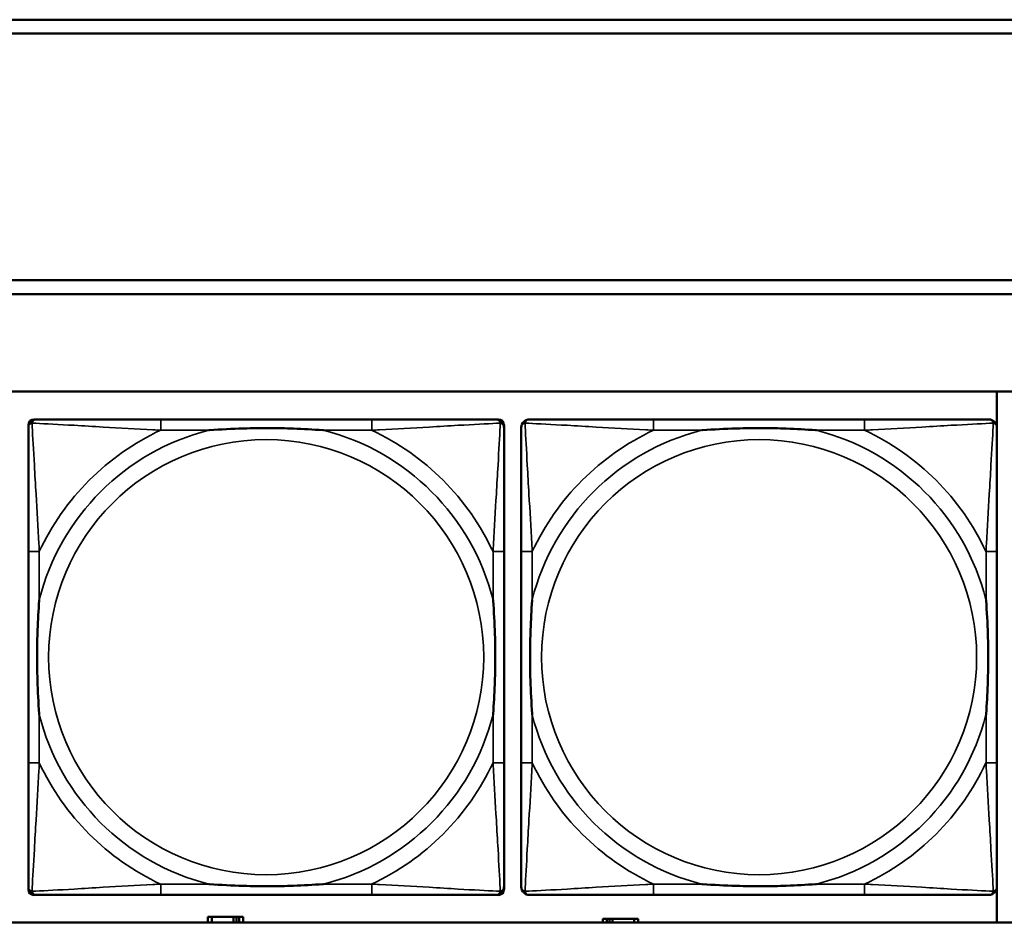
# Model space of a CAD drawing. Header units: inches. Extents: x 1.4 to 53.9, y 1.3 to 58.
# Tile 97 of 227: x 23.7 to 25.1, y 43.7 to 45. Entities that reach past the tile are written whole.
import ezdxf

# ---------------------------------------------------------------- set-up
doc = ezdxf.new("R2010")
doc.units = ezdxf.units.IN
doc.header["$MEASUREMENT"] = 0
doc.layers.add('Visible (ANSI)', color=7, linetype='Continuous', lineweight=50)
doc.layers.add('Visible Narrow (ANSI)', color=7, linetype='Continuous', lineweight=35)

msp = doc.modelspace()

# ---------------------------------------------------------------- linework, layer by layer
at = {"layer": 'Visible (ANSI)'}
for p, q in [((19.4287, 45.0414), (27.5757, 45.0414)), ((27.5757, 45.0214), (19.4287, 45.0214)), ((19.4287, 44.6661), (27.5757, 44.6661)), ((27.5757, 44.6461), (19.4287, 44.6461)), ((19.4287, 44.5061), (36.5227, 44.5061)), ((25.1237, 44.5061), (25.1237, 44.4558)), ((23.7367, 44.4658), (23.7406, 44.4658)), ((24.2233, 44.4658), (23.9194, 44.4658)), ((24.402, 44.4658), (24.406, 44.4658)), ((24.9333, 44.4658), (24.6294, 44.4658)), ((23.7288, 43.7886), (23.7288, 44.4579)), ((24.4139, 44.4579), (24.4139, 44.454)), ((23.7288, 44.2753), (23.7288, 43.9713)), ((24.4139, 43.9713), (24.4139, 44.2753)), ((24.4388, 44.2753), (24.4388, 43.9713)), ((25.1239, 43.9713), (25.1239, 44.2753)), ((24.4139, 43.7926), (24.4139, 43.7886)), ((24.406, 43.7808), (23.7367, 43.7808)), ((23.9194, 43.7808), (24.2233, 43.7808)), ((24.6294, 43.7808), (24.9333, 43.7808)), ((25.1237, 43.7907), (25.1237, 43.7414)), ((23.993, 43.7494), (23.9872, 43.7494)), ((23.9872, 43.7494), (23.9872, 43.7414)), ((23.993, 43.7494), (24.0243, 43.7494)), ((23.993, 43.7414), (23.993, 43.7494)), ((24.0243, 43.7414), (24.0243, 43.7494)), ((24.0243, 43.7494), (24.0284, 43.7494)), ((24.0284, 43.7494), (24.0284, 43.7414)), ((24.0284, 43.7494), (24.0324, 43.7494)), ((24.0382, 43.7494), (24.0324, 43.7494)), ((24.0324, 43.7494), (24.0324, 43.7414)), ((24.0382, 43.7414), (24.0382, 43.7494)), ((36.5227, 43.7414), (19.4287, 43.7414)), ((24.562, 43.7464), (24.5562, 43.7464)), ((24.5562, 43.7464), (24.5562, 43.7414)), ((24.562, 43.7464), (24.566, 43.7464)), ((24.562, 43.7414), (24.562, 43.7464)), ((24.566, 43.7414), (24.566, 43.7464)), ((24.566, 43.7464), (24.5701, 43.7464)), ((24.5701, 43.7464), (24.5701, 43.7414)), ((24.5701, 43.7464), (24.6014, 43.7464)), ((24.6014, 43.7464), (24.6014, 43.7414)), ((24.6072, 43.7464), (24.6014, 43.7464)), ((24.6072, 43.7414), (24.6072, 43.7464))]:
    msp.add_line(p, q, dxfattribs=at)
for centre, radius, start, end in [((23.7367, 44.4579), 0.00787, 90, 180), ((23.7406, 44.454), 0.0118, 90, 180), ((24.402, 44.454), 0.0118, 0, 90), ((24.406, 44.4579), 0.00787, 0, 90), ((24.4506, 44.454), 0.0118, 90, 180), ((25.112, 44.454), 0.0118, 0, 90), ((23.7406, 43.7926), 0.0118, 180, 270), ((24.402, 43.7926), 0.0118, 270, 360), ((24.4506, 43.7926), 0.0118, 180, 270), ((25.112, 43.7926), 0.0118, 270, 360), ((23.7367, 43.7886), 0.00787, 180, 270), ((24.406, 43.7886), 0.00787, 270, 0)]:
    msp.add_arc(centre, radius, start, end, dxfattribs=at)
for points, knots in [([(23.9194, 44.4658), (23.9158, 44.4658), (23.9122, 44.4658), (23.9086, 44.4658), (23.8754, 44.4658), (23.8417, 44.4658), (23.8108, 44.4658), (23.7839, 44.4658), (23.7583, 44.4658), (23.7449, 44.4658), (23.7433, 44.4658), (23.7419, 44.4658), (23.7406, 44.4658)], [0, 0, 0, 0, 0.0272471, 0.0272471, 0.0272471, 0.2790553, 0.2790553, 0.2790553, 0.4988354, 0.4988354, 0.4988354, 0.5252205, 0.5252205, 0.5252205, 0.5252205]), ([(24.402, 44.4658), (24.3872, 44.4658), (24.3456, 44.4658), (24.3049, 44.4658), (24.2784, 44.4658), (24.2505, 44.4658), (24.2233, 44.4658)], [-0.5252205, -0.5252205, -0.5252205, -0.5252205, -0.20743, -0.20743, -0.20743, 0, 0, 0, 0]), ([(24.6294, 44.4658), (24.6258, 44.4658), (24.6222, 44.4658), (24.6186, 44.4658), (24.5854, 44.4658), (24.5517, 44.4658), (24.5208, 44.4658), (24.4939, 44.4658), (24.4683, 44.4658), (24.4549, 44.4658), (24.4533, 44.4658), (24.4519, 44.4658), (24.4506, 44.4658)], [0, 0, 0, 0, 0.0272471, 0.0272471, 0.0272471, 0.2790553, 0.2790553, 0.2790553, 0.4988354, 0.4988354, 0.4988354, 0.5252205, 0.5252205, 0.5252205, 0.5252205]), ([(25.112, 44.4658), (25.0972, 44.4658), (25.0556, 44.4658), (25.0149, 44.4658), (24.9884, 44.4658), (24.9605, 44.4658), (24.9333, 44.4658)], [-0.5252205, -0.5252205, -0.5252205, -0.5252205, -0.20743, -0.20743, -0.20743, 0, 0, 0, 0]), ([(23.7288, 44.454), (23.7288, 44.4391), (23.7288, 44.3975), (23.7288, 44.3569), (23.7288, 44.3303), (23.7288, 44.3025), (23.7288, 44.2753)], [-0.5252205, -0.5252205, -0.5252205, -0.5252205, -0.20743, -0.20743, -0.20743, 0, 0, 0, 0]), ([(23.9886, 44.4501), (23.989, 44.4501), (23.9895, 44.4501), (24.006, 44.4514), (24.022, 44.4522), (24.045, 44.4529), (24.0517, 44.4531), (24.0609, 44.4532), (24.0633, 44.4532), (24.0674, 44.4532), (24.069, 44.4532), (24.0721, 44.4532), (24.0737, 44.4532), (24.0772, 44.4532), (24.0793, 44.4532), (24.0855, 44.4532), (24.0896, 44.4531), (24.0993, 44.4529), (24.1049, 44.4527), (24.1247, 44.452), (24.1387, 44.4512), (24.1532, 44.4501), (24.1536, 44.4501), (24.1541, 44.4501)], [-0.416114, -0.416114, -0.416114, -0.416114, -0.4127691, -0.4127691, -0.2896446, -0.2896446, -0.2388934, -0.2388934, -0.2201881, -0.2201881, -0.2080204, -0.2080204, -0.196499, -0.196499, -0.1809939, -0.1809939, -0.149741, -0.149741, -0.1073162, -0.1073162, 0, 0, 0.0033356, 0.0033356, 0.0033356, 0.0033356]), ([(24.4139, 44.2753), (24.4139, 44.2788), (24.4139, 44.2824), (24.4139, 44.286), (24.4139, 44.3192), (24.4139, 44.3529), (24.4139, 44.3838), (24.4139, 44.4107), (24.4139, 44.4363), (24.4139, 44.4497), (24.4139, 44.4513), (24.4139, 44.4528), (24.4139, 44.454)], [0, 0, 0, 0, 0.0272471, 0.0272471, 0.0272471, 0.2790553, 0.2790553, 0.2790553, 0.4988354, 0.4988354, 0.4988354, 0.5252205, 0.5252205, 0.5252205, 0.5252205]), ([(24.4388, 44.454), (24.4388, 44.4391), (24.4388, 44.3975), (24.4388, 44.3569), (24.4388, 44.3303), (24.4388, 44.3025), (24.4388, 44.2753)], [-0.5252205, -0.5252205, -0.5252205, -0.5252205, -0.20743, -0.20743, -0.20743, 0, 0, 0, 0]), ([(24.6986, 44.4501), (24.699, 44.4501), (24.6995, 44.4501), (24.716, 44.4514), (24.732, 44.4522), (24.755, 44.4529), (24.7617, 44.4531), (24.7709, 44.4532), (24.7733, 44.4532), (24.7774, 44.4532), (24.779, 44.4532), (24.7821, 44.4532), (24.7837, 44.4532), (24.7872, 44.4532), (24.7893, 44.4532), (24.7955, 44.4532), (24.7996, 44.4531), (24.8093, 44.4529), (24.8149, 44.4527), (24.8347, 44.452), (24.8487, 44.4512), (24.8632, 44.4501), (24.8636, 44.4501), (24.8641, 44.4501)], [-0.416114, -0.416114, -0.416114, -0.416114, -0.4127691, -0.4127691, -0.2896446, -0.2896446, -0.2388934, -0.2388934, -0.2201881, -0.2201881, -0.2080204, -0.2080204, -0.196499, -0.196499, -0.1809939, -0.1809939, -0.149741, -0.149741, -0.1073162, -0.1073162, 0, 0, 0.0033356, 0.0033356, 0.0033356, 0.0033356]), ([(25.1239, 44.2753), (25.1239, 44.2788), (25.1239, 44.2824), (25.1239, 44.286), (25.1239, 44.3192), (25.1239, 44.3529), (25.1239, 44.3838), (25.1239, 44.4107), (25.1239, 44.4363), (25.1239, 44.4497), (25.1239, 44.4513), (25.1239, 44.4528), (25.1239, 44.454)], [0, 0, 0, 0, 0.0272471, 0.0272471, 0.0272471, 0.2790553, 0.2790553, 0.2790553, 0.4988354, 0.4988354, 0.4988354, 0.5252205, 0.5252205, 0.5252205, 0.5252205]), ([(23.7446, 44.0405), (23.7445, 44.041), (23.7445, 44.0414), (23.7433, 44.0579), (23.7424, 44.074), (23.7417, 44.0969), (23.7415, 44.1036), (23.7414, 44.1128), (23.7414, 44.1153), (23.7414, 44.1194), (23.7414, 44.121), (23.7414, 44.1241), (23.7414, 44.1256), (23.7414, 44.1292), (23.7414, 44.1312), (23.7415, 44.1374), (23.7415, 44.1416), (23.7417, 44.1513), (23.7419, 44.1569), (23.7426, 44.1766), (23.7434, 44.1907), (23.7445, 44.2052), (23.7445, 44.2056), (23.7446, 44.206)], [-0.416114, -0.416114, -0.416114, -0.416114, -0.4127691, -0.4127691, -0.2896446, -0.2896446, -0.2388934, -0.2388934, -0.2201881, -0.2201881, -0.2080204, -0.2080204, -0.196499, -0.196499, -0.1809939, -0.1809939, -0.149741, -0.149741, -0.1073162, -0.1073162, 0, 0, 0.0033356, 0.0033356, 0.0033356, 0.0033356]), ([(24.3981, 44.206), (24.3981, 44.2056), (24.3982, 44.2052), (24.3994, 44.1887), (24.4003, 44.1726), (24.401, 44.1496), (24.4011, 44.143), (24.4012, 44.1338), (24.4013, 44.1313), (24.4013, 44.1272), (24.4013, 44.1256), (24.4013, 44.1225), (24.4013, 44.121), (24.4013, 44.1174), (24.4013, 44.1153), (24.4012, 44.1092), (24.4011, 44.105), (24.4009, 44.0953), (24.4008, 44.0897), (24.4001, 44.0699), (24.3993, 44.0559), (24.3982, 44.0414), (24.3981, 44.041), (24.3981, 44.0405)], [-0.416114, -0.416114, -0.416114, -0.416114, -0.4127691, -0.4127691, -0.2896446, -0.2896446, -0.2388934, -0.2388934, -0.2201881, -0.2201881, -0.2080204, -0.2080204, -0.196499, -0.196499, -0.1809939, -0.1809939, -0.149741, -0.149741, -0.1073162, -0.1073162, 0, 0, 0.0033356, 0.0033356, 0.0033356, 0.0033356]), ([(24.4546, 44.0405), (24.4545, 44.041), (24.4545, 44.0414), (24.4533, 44.0579), (24.4524, 44.074), (24.4517, 44.0969), (24.4515, 44.1036), (24.4514, 44.1128), (24.4514, 44.1153), (24.4514, 44.1194), (24.4514, 44.121), (24.4514, 44.1241), (24.4514, 44.1256), (24.4514, 44.1292), (24.4514, 44.1312), (24.4515, 44.1374), (24.4515, 44.1416), (24.4517, 44.1513), (24.4519, 44.1569), (24.4526, 44.1766), (24.4534, 44.1907), (24.4545, 44.2052), (24.4545, 44.2056), (24.4546, 44.206)], [-0.416114, -0.416114, -0.416114, -0.416114, -0.4127691, -0.4127691, -0.2896446, -0.2896446, -0.2388934, -0.2388934, -0.2201881, -0.2201881, -0.2080204, -0.2080204, -0.196499, -0.196499, -0.1809939, -0.1809939, -0.149741, -0.149741, -0.1073162, -0.1073162, 0, 0, 0.0033356, 0.0033356, 0.0033356, 0.0033356]), ([(25.1081, 44.206), (25.1081, 44.2056), (25.1082, 44.2052), (25.1094, 44.1887), (25.1103, 44.1726), (25.111, 44.1496), (25.1111, 44.143), (25.1112, 44.1338), (25.1113, 44.1313), (25.1113, 44.1272), (25.1113, 44.1256), (25.1113, 44.1225), (25.1113, 44.121), (25.1113, 44.1174), (25.1113, 44.1153), (25.1112, 44.1092), (25.1111, 44.105), (25.1109, 44.0953), (25.1108, 44.0897), (25.1101, 44.0699), (25.1093, 44.0559), (25.1082, 44.0414), (25.1081, 44.041), (25.1081, 44.0405)], [-0.416114, -0.416114, -0.416114, -0.416114, -0.4127691, -0.4127691, -0.2896446, -0.2896446, -0.2388934, -0.2388934, -0.2201881, -0.2201881, -0.2080204, -0.2080204, -0.196499, -0.196499, -0.1809939, -0.1809939, -0.149741, -0.149741, -0.1073162, -0.1073162, 0, 0, 0.0033356, 0.0033356, 0.0033356, 0.0033356]), ([(23.7288, 43.9713), (23.7288, 43.9441), (23.7288, 43.9163), (23.7288, 43.8897), (23.7288, 43.8491), (23.7288, 43.8075), (23.7288, 43.7926)], [3.9382945, 3.9382945, 3.9382945, 3.9382945, 4.1457245, 4.1457245, 4.1457245, 4.463515, 4.463515, 4.463515, 4.463515]), ([(24.4139, 43.7926), (24.4139, 43.8075), (24.4139, 43.8491), (24.4139, 43.8897), (24.4139, 43.9163), (24.4139, 43.9441), (24.4139, 43.9713)], [-0.5252205, -0.5252205, -0.5252205, -0.5252205, -0.20743, -0.20743, -0.20743, 0, 0, 0, 0]), ([(24.4388, 43.9713), (24.4388, 43.9441), (24.4388, 43.9163), (24.4388, 43.8897), (24.4388, 43.8491), (24.4388, 43.8075), (24.4388, 43.7926)], [3.9382945, 3.9382945, 3.9382945, 3.9382945, 4.1457245, 4.1457245, 4.1457245, 4.463515, 4.463515, 4.463515, 4.463515]), ([(25.1239, 43.7926), (25.1239, 43.8075), (25.1239, 43.8491), (25.1239, 43.8897), (25.1239, 43.9163), (25.1239, 43.9441), (25.1239, 43.9713)], [-0.5252205, -0.5252205, -0.5252205, -0.5252205, -0.20743, -0.20743, -0.20743, 0, 0, 0, 0]), ([(24.1541, 43.7965), (24.1536, 43.7965), (24.1532, 43.7965), (24.1387, 43.7954), (24.1247, 43.7946), (24.1049, 43.7939), (24.0993, 43.7937), (24.0896, 43.7935), (24.0855, 43.7934), (24.0793, 43.7934), (24.0772, 43.7934), (24.0737, 43.7934), (24.0721, 43.7934), (24.069, 43.7934), (24.0674, 43.7934), (24.0633, 43.7934), (24.0609, 43.7934), (24.0517, 43.7935), (24.045, 43.7937), (24.022, 43.7944), (24.006, 43.7952), (23.9895, 43.7965), (23.989, 43.7965), (23.9886, 43.7965)], [-0.4149464, -0.4149464, -0.4149464, -0.4149464, -0.41162, -0.41162, -0.3046026, -0.3046026, -0.2622958, -0.2622958, -0.23113, -0.23113, -0.215668, -0.215668, -0.2041787, -0.2041787, -0.1920448, -0.1920448, -0.1733916, -0.1733916, -0.1227817, -0.1227817, 0, 0, 0.0033356, 0.0033356, 0.0033356, 0.0033356]), ([(24.8641, 43.7965), (24.8636, 43.7965), (24.8632, 43.7965), (24.8487, 43.7954), (24.8347, 43.7946), (24.8149, 43.7939), (24.8093, 43.7937), (24.7996, 43.7935), (24.7955, 43.7934), (24.7893, 43.7934), (24.7872, 43.7934), (24.7837, 43.7934), (24.7821, 43.7934), (24.779, 43.7934), (24.7774, 43.7934), (24.7733, 43.7934), (24.7709, 43.7934), (24.7617, 43.7935), (24.755, 43.7937), (24.732, 43.7944), (24.716, 43.7952), (24.6995, 43.7965), (24.699, 43.7965), (24.6986, 43.7965)], [-0.4149464, -0.4149464, -0.4149464, -0.4149464, -0.41162, -0.41162, -0.3046026, -0.3046026, -0.2622958, -0.2622958, -0.23113, -0.23113, -0.215668, -0.215668, -0.2041787, -0.2041787, -0.1920448, -0.1920448, -0.1733916, -0.1733916, -0.1227817, -0.1227817, 0, 0, 0.0033356, 0.0033356, 0.0033356, 0.0033356]), ([(23.7406, 43.7808), (23.7555, 43.7808), (23.7971, 43.7808), (23.8378, 43.7808), (23.8643, 43.7808), (23.8922, 43.7808), (23.9194, 43.7808)], [-0.5252205, -0.5252205, -0.5252205, -0.5252205, -0.20743, -0.20743, -0.20743, 0, 0, 0, 0]), ([(24.2233, 43.7808), (24.2505, 43.7808), (24.2784, 43.7808), (24.3049, 43.7808), (24.3456, 43.7808), (24.3872, 43.7808), (24.402, 43.7808)], [3.9382945, 3.9382945, 3.9382945, 3.9382945, 4.1457245, 4.1457245, 4.1457245, 4.463515, 4.463515, 4.463515, 4.463515]), ([(24.4506, 43.7808), (24.4655, 43.7808), (24.5071, 43.7808), (24.5478, 43.7808), (24.5743, 43.7808), (24.6022, 43.7808), (24.6294, 43.7808)], [-0.5252205, -0.5252205, -0.5252205, -0.5252205, -0.20743, -0.20743, -0.20743, 0, 0, 0, 0]), ([(24.9333, 43.7808), (24.9605, 43.7808), (24.9884, 43.7808), (25.0149, 43.7808), (25.0556, 43.7808), (25.0972, 43.7808), (25.112, 43.7808)], [3.9382945, 3.9382945, 3.9382945, 3.9382945, 4.1457245, 4.1457245, 4.1457245, 4.463515, 4.463515, 4.463515, 4.463515])]:
    msp.add_open_spline(points, degree=3, knots=knots, dxfattribs=at)
at = {"layer": 'Visible Narrow (ANSI)'}
for p, q in [((23.9194, 44.4658), (23.9194, 44.4501)), ((24.2233, 44.4658), (24.2233, 44.4501)), ((24.6294, 44.4658), (24.6294, 44.4501)), ((24.9333, 44.4658), (24.9333, 44.4501)), ((23.9194, 44.4501), (23.9886, 44.4501)), ((24.1541, 44.4501), (24.2233, 44.4501)), ((24.6294, 44.4501), (24.6986, 44.4501)), ((24.8641, 44.4501), (24.9333, 44.4501)), ((23.7446, 44.2753), (23.7288, 44.2753)), ((23.7446, 44.206), (23.7446, 44.2753)), ((24.4139, 44.2753), (24.3981, 44.2753)), ((24.3981, 44.2753), (24.3981, 44.206)), ((24.4546, 44.2753), (24.4388, 44.2753)), ((24.4546, 44.206), (24.4546, 44.2753)), ((25.1239, 44.2753), (25.1081, 44.2753)), ((25.1081, 44.2753), (25.1081, 44.206)), ((23.7446, 43.9713), (23.7446, 44.0405)), ((24.3981, 44.0405), (24.3981, 43.9713)), ((24.4546, 43.9713), (24.4546, 44.0405)), ((25.1081, 44.0405), (25.1081, 43.9713)), ((23.7446, 43.9713), (23.7288, 43.9713)), ((24.4139, 43.9713), (24.3981, 43.9713)), ((24.4546, 43.9713), (24.4388, 43.9713)), ((25.1239, 43.9713), (25.1081, 43.9713)), ((23.9194, 43.7965), (23.9194, 43.7808)), ((23.9886, 43.7965), (23.9194, 43.7965)), ((24.2233, 43.7965), (24.1541, 43.7965)), ((24.2233, 43.7965), (24.2233, 43.7808)), ((24.6294, 43.7965), (24.6294, 43.7808)), ((24.6986, 43.7965), (24.6294, 43.7965)), ((24.9333, 43.7965), (24.8641, 43.7965)), ((24.9333, 43.7965), (24.9333, 43.7808))]:
    msp.add_line(p, q, dxfattribs=at)
for centre in [(24.0713, 44.1233), (24.7813, 44.1233)]:
    msp.add_circle(centre, 0.3133, dxfattribs=at)
for centre, radius, start, end in [((24.0713, 44.1233), 0.3371, 104.2103, 165.7897), ((24.0713, 44.1233), 0.3604, 114.9407, 155.0593), ((24.0713, 44.1233), 0.3371, 14.2103, 75.7897), ((24.0713, 44.1233), 0.3604, 24.9407, 65.0593), ((24.7813, 44.1233), 0.3371, 104.2103, 165.7897), ((24.7813, 44.1233), 0.3604, 114.9407, 155.0593), ((24.7813, 44.1233), 0.3371, 14.2103, 75.7897), ((24.7813, 44.1233), 0.3604, 24.9407, 65.0593), ((24.0713, 44.1233), 0.3371, 194.2103, 255.7897), ((24.0713, 44.1233), 0.3371, 284.2103, 345.7897), ((24.7813, 44.1233), 0.3371, 194.2103, 255.7897), ((24.7813, 44.1233), 0.3371, 284.2103, 345.7897), ((24.0713, 44.1233), 0.3604, 204.9407, 245.0593), ((24.0713, 44.1233), 0.3604, 294.9407, 335.0593), ((24.7813, 44.1233), 0.3604, 204.9407, 245.0593), ((24.7813, 44.1233), 0.3604, 294.9407, 335.0593)]:
    msp.add_arc(centre, radius, start, end, dxfattribs=at)
for points, knots in [([(23.7288, 44.454), (23.7288, 44.4546), (23.7289, 44.4552), (23.7291, 44.4562), (23.7293, 44.4566), (23.7296, 44.4572), (23.7298, 44.4575), (23.73, 44.4579), (23.7301, 44.458), (23.7305, 44.4584), (23.7307, 44.4587), (23.7314, 44.4593), (23.7319, 44.4596), (23.733, 44.4601), (23.7335, 44.4604), (23.7341, 44.4605)], [-0.02627331, -0.02627331, -0.02627331, -0.02627331, -0.02158775, -0.02158775, -0.01736415, -0.01736415, -0.0147244, -0.0147244, -0.01307456, -0.01307456, -0.00977487, -0.00977487, -0.00449537, -0.00449537, 0.00012419, 0.00012419, 0.00012419, 0.00012419]), ([(23.7341, 44.4605), (23.7343, 44.4611), (23.7345, 44.4617), (23.735, 44.4627), (23.7354, 44.4632), (23.736, 44.4639), (23.7362, 44.4642), (23.7366, 44.4645), (23.7368, 44.4646), (23.7371, 44.4649), (23.7374, 44.465), (23.738, 44.4653), (23.7385, 44.4655), (23.7395, 44.4657), (23.74, 44.4658), (23.7406, 44.4658)], [-0.00012419, -0.00012419, -0.00012419, -0.00012419, 0.00449537, 0.00449537, 0.00977487, 0.00977487, 0.01307456, 0.01307456, 0.0147244, 0.0147244, 0.01736415, 0.01736415, 0.02158775, 0.02158775, 0.02627331, 0.02627331, 0.02627331, 0.02627331]), ([(23.7446, 44.2753), (23.7444, 44.279), (23.7442, 44.2828), (23.7426, 44.3101), (23.7412, 44.3343), (23.739, 44.3722), (23.7382, 44.3862), (23.7362, 44.4214), (23.7351, 44.4416), (23.7343, 44.457), (23.7342, 44.4588), (23.7341, 44.4605)], [0, 0, 0, 0, 0.0278591, 0.0278591, 0.201273, 0.201273, 0.3066357, 0.3066357, 0.475216, 0.475216, 0.5007189, 0.5007189, 0.5007189, 0.5007189]), ([(23.7341, 44.4605), (23.7358, 44.4604), (23.7376, 44.4603), (23.7531, 44.4595), (23.7732, 44.4584), (23.8084, 44.4565), (23.8225, 44.4556), (23.8603, 44.4534), (23.8845, 44.452), (23.9119, 44.4505), (23.9156, 44.4503), (23.9194, 44.4501)], [-0.5007189, -0.5007189, -0.5007189, -0.5007189, -0.475216, -0.475216, -0.3066357, -0.3066357, -0.201273, -0.201273, -0.0278591, -0.0278591, 0, 0, 0, 0]), ([(24.2233, 44.4501), (24.227, 44.4503), (24.2308, 44.4505), (24.2582, 44.452), (24.2824, 44.4534), (24.3202, 44.4556), (24.3343, 44.4565), (24.3695, 44.4584), (24.3896, 44.4595), (24.405, 44.4603), (24.4069, 44.4604), (24.4086, 44.4605)], [0, 0, 0, 0, 0.0278591, 0.0278591, 0.201273, 0.201273, 0.3066357, 0.3066357, 0.475216, 0.475216, 0.5007189, 0.5007189, 0.5007189, 0.5007189]), ([(24.4086, 44.4605), (24.4085, 44.4588), (24.4084, 44.457), (24.4076, 44.4416), (24.4065, 44.4214), (24.4045, 44.3862), (24.4037, 44.3722), (24.4015, 44.3343), (24.4, 44.3101), (24.3985, 44.2828), (24.3983, 44.279), (24.3981, 44.2753)], [-0.5007189, -0.5007189, -0.5007189, -0.5007189, -0.475216, -0.475216, -0.3066357, -0.3066357, -0.201273, -0.201273, -0.0278591, -0.0278591, 0, 0, 0, 0]), ([(24.402, 44.4658), (24.4027, 44.4658), (24.4032, 44.4657), (24.4042, 44.4655), (24.4046, 44.4653), (24.4053, 44.465), (24.4055, 44.4649), (24.4059, 44.4646), (24.406, 44.4645), (24.4064, 44.4642), (24.4067, 44.4639), (24.4073, 44.4632), (24.4076, 44.4627), (24.4082, 44.4617), (24.4084, 44.4611), (24.4086, 44.4605)], [-0.02627331, -0.02627331, -0.02627331, -0.02627331, -0.02158775, -0.02158775, -0.01736415, -0.01736415, -0.0147244, -0.0147244, -0.01307456, -0.01307456, -0.00977487, -0.00977487, -0.00449537, -0.00449537, 0.00012419, 0.00012419, 0.00012419, 0.00012419]), ([(24.4086, 44.4605), (24.4092, 44.4604), (24.4097, 44.4601), (24.4107, 44.4596), (24.4112, 44.4593), (24.4119, 44.4587), (24.4122, 44.4584), (24.4125, 44.458), (24.4126, 44.4579), (24.4129, 44.4575), (24.413, 44.4572), (24.4134, 44.4566), (24.4135, 44.4562), (24.4138, 44.4552), (24.4139, 44.4546), (24.4139, 44.454)], [-0.00012419, -0.00012419, -0.00012419, -0.00012419, 0.00449537, 0.00449537, 0.00977487, 0.00977487, 0.01307456, 0.01307456, 0.0147244, 0.0147244, 0.01736415, 0.01736415, 0.02158775, 0.02158775, 0.02627331, 0.02627331, 0.02627331, 0.02627331]), ([(24.4388, 44.454), (24.4388, 44.4546), (24.4389, 44.4552), (24.4391, 44.4562), (24.4393, 44.4566), (24.4396, 44.4572), (24.4398, 44.4575), (24.44, 44.4579), (24.4401, 44.458), (24.4405, 44.4584), (24.4407, 44.4587), (24.4414, 44.4593), (24.4419, 44.4596), (24.443, 44.4601), (24.4435, 44.4604), (24.4441, 44.4605)], [-0.02627331, -0.02627331, -0.02627331, -0.02627331, -0.02158775, -0.02158775, -0.01736415, -0.01736415, -0.0147244, -0.0147244, -0.01307456, -0.01307456, -0.00977487, -0.00977487, -0.00449537, -0.00449537, 0.00012419, 0.00012419, 0.00012419, 0.00012419]), ([(24.4441, 44.4605), (24.4443, 44.4611), (24.4445, 44.4617), (24.445, 44.4627), (24.4454, 44.4632), (24.446, 44.4639), (24.4462, 44.4642), (24.4466, 44.4645), (24.4468, 44.4646), (24.4471, 44.4649), (24.4474, 44.465), (24.448, 44.4653), (24.4485, 44.4655), (24.4495, 44.4657), (24.45, 44.4658), (24.4506, 44.4658)], [-0.00012419, -0.00012419, -0.00012419, -0.00012419, 0.00449537, 0.00449537, 0.00977487, 0.00977487, 0.01307456, 0.01307456, 0.0147244, 0.0147244, 0.01736415, 0.01736415, 0.02158775, 0.02158775, 0.02627331, 0.02627331, 0.02627331, 0.02627331]), ([(24.4546, 44.2753), (24.4544, 44.279), (24.4542, 44.2828), (24.4526, 44.3101), (24.4512, 44.3343), (24.449, 44.3722), (24.4482, 44.3862), (24.4462, 44.4214), (24.4451, 44.4416), (24.4443, 44.457), (24.4442, 44.4588), (24.4441, 44.4605)], [0, 0, 0, 0, 0.0278591, 0.0278591, 0.201273, 0.201273, 0.3066357, 0.3066357, 0.475216, 0.475216, 0.5007189, 0.5007189, 0.5007189, 0.5007189]), ([(24.4441, 44.4605), (24.4458, 44.4604), (24.4476, 44.4603), (24.4631, 44.4595), (24.4832, 44.4584), (24.5184, 44.4565), (24.5325, 44.4556), (24.5703, 44.4534), (24.5945, 44.452), (24.6219, 44.4505), (24.6256, 44.4503), (24.6294, 44.4501)], [-0.5007189, -0.5007189, -0.5007189, -0.5007189, -0.475216, -0.475216, -0.3066357, -0.3066357, -0.201273, -0.201273, -0.0278591, -0.0278591, 0, 0, 0, 0]), ([(24.9333, 44.4501), (24.937, 44.4503), (24.9408, 44.4505), (24.9682, 44.452), (24.9924, 44.4534), (25.0302, 44.4556), (25.0443, 44.4565), (25.0795, 44.4584), (25.0996, 44.4595), (25.115, 44.4603), (25.1169, 44.4604), (25.1186, 44.4605)], [0, 0, 0, 0, 0.0278591, 0.0278591, 0.201273, 0.201273, 0.3066357, 0.3066357, 0.475216, 0.475216, 0.5007189, 0.5007189, 0.5007189, 0.5007189]), ([(25.1186, 44.4605), (25.1185, 44.4588), (25.1184, 44.457), (25.1176, 44.4416), (25.1165, 44.4214), (25.1145, 44.3862), (25.1137, 44.3722), (25.1115, 44.3343), (25.11, 44.3101), (25.1085, 44.2828), (25.1083, 44.279), (25.1081, 44.2753)], [-0.5007189, -0.5007189, -0.5007189, -0.5007189, -0.475216, -0.475216, -0.3066357, -0.3066357, -0.201273, -0.201273, -0.0278591, -0.0278591, 0, 0, 0, 0]), ([(25.112, 44.4658), (25.1127, 44.4658), (25.1132, 44.4657), (25.1142, 44.4655), (25.1146, 44.4653), (25.1153, 44.465), (25.1155, 44.4649), (25.1159, 44.4646), (25.116, 44.4645), (25.1164, 44.4642), (25.1167, 44.4639), (25.1173, 44.4632), (25.1176, 44.4627), (25.1182, 44.4617), (25.1184, 44.4611), (25.1186, 44.4605)], [-0.02627331, -0.02627331, -0.02627331, -0.02627331, -0.02158775, -0.02158775, -0.01736415, -0.01736415, -0.0147244, -0.0147244, -0.01307456, -0.01307456, -0.00977487, -0.00977487, -0.00449537, -0.00449537, 0.00012419, 0.00012419, 0.00012419, 0.00012419]), ([(25.1186, 44.4605), (25.1192, 44.4604), (25.1197, 44.4601), (25.1207, 44.4596), (25.1212, 44.4593), (25.1219, 44.4587), (25.1222, 44.4584), (25.1225, 44.458), (25.1226, 44.4579), (25.1229, 44.4575), (25.123, 44.4572), (25.1234, 44.4566), (25.1235, 44.4562), (25.1238, 44.4552), (25.1239, 44.4546), (25.1239, 44.454)], [-0.00012419, -0.00012419, -0.00012419, -0.00012419, 0.00449537, 0.00449537, 0.00977487, 0.00977487, 0.01307456, 0.01307456, 0.0147244, 0.0147244, 0.01736415, 0.01736415, 0.02158775, 0.02158775, 0.02627331, 0.02627331, 0.02627331, 0.02627331]), ([(23.7341, 43.7861), (23.7342, 43.7878), (23.7343, 43.7896), (23.7351, 43.805), (23.7362, 43.8251), (23.7382, 43.8604), (23.739, 43.8744), (23.7412, 43.9123), (23.7426, 43.9365), (23.7442, 43.9638), (23.7444, 43.9676), (23.7446, 43.9713)], [-4.4390134, -4.4390134, -4.4390134, -4.4390134, -4.4135105, -4.4135105, -4.2449302, -4.2449302, -4.1395675, -4.1395675, -3.9661536, -3.9661536, -3.9382945, -3.9382945, -3.9382945, -3.9382945]), ([(24.3981, 43.9713), (24.3983, 43.9676), (24.3985, 43.9638), (24.4, 43.9365), (24.4015, 43.9123), (24.4037, 43.8744), (24.4045, 43.8604), (24.4065, 43.8251), (24.4076, 43.805), (24.4084, 43.7896), (24.4085, 43.7878), (24.4086, 43.7861)], [0, 0, 0, 0, 0.0278591, 0.0278591, 0.201273, 0.201273, 0.3066357, 0.3066357, 0.475216, 0.475216, 0.5007189, 0.5007189, 0.5007189, 0.5007189]), ([(24.4441, 43.7861), (24.4442, 43.7878), (24.4443, 43.7896), (24.4451, 43.805), (24.4462, 43.8251), (24.4482, 43.8604), (24.449, 43.8744), (24.4512, 43.9123), (24.4526, 43.9365), (24.4542, 43.9638), (24.4544, 43.9676), (24.4546, 43.9713)], [-4.4390134, -4.4390134, -4.4390134, -4.4390134, -4.4135105, -4.4135105, -4.2449302, -4.2449302, -4.1395675, -4.1395675, -3.9661536, -3.9661536, -3.9382945, -3.9382945, -3.9382945, -3.9382945]), ([(25.1081, 43.9713), (25.1083, 43.9676), (25.1085, 43.9638), (25.11, 43.9365), (25.1115, 43.9123), (25.1137, 43.8744), (25.1145, 43.8604), (25.1165, 43.8251), (25.1176, 43.805), (25.1184, 43.7896), (25.1185, 43.7878), (25.1186, 43.7861)], [0, 0, 0, 0, 0.0278591, 0.0278591, 0.201273, 0.201273, 0.3066357, 0.3066357, 0.475216, 0.475216, 0.5007189, 0.5007189, 0.5007189, 0.5007189]), ([(23.7341, 43.7861), (23.7335, 43.7862), (23.733, 43.7865), (23.7319, 43.787), (23.7314, 43.7873), (23.7307, 43.7879), (23.7305, 43.7882), (23.7301, 43.7886), (23.73, 43.7887), (23.7298, 43.7891), (23.7296, 43.7893), (23.7293, 43.79), (23.7291, 43.7904), (23.7289, 43.7914), (23.7288, 43.792), (23.7288, 43.7926)], [-0.00012419, -0.00012419, -0.00012419, -0.00012419, 0.00449537, 0.00449537, 0.00977487, 0.00977487, 0.01307456, 0.01307456, 0.0147244, 0.0147244, 0.01736415, 0.01736415, 0.02158775, 0.02158775, 0.02627331, 0.02627331, 0.02627331, 0.02627331]), ([(23.9194, 43.7965), (23.9156, 43.7963), (23.9119, 43.7961), (23.8845, 43.7946), (23.8603, 43.7932), (23.8225, 43.791), (23.8084, 43.7901), (23.7732, 43.7881), (23.7531, 43.7871), (23.7376, 43.7862), (23.7358, 43.7862), (23.7341, 43.7861)], [0, 0, 0, 0, 0.0278591, 0.0278591, 0.201273, 0.201273, 0.3066357, 0.3066357, 0.475216, 0.475216, 0.5007189, 0.5007189, 0.5007189, 0.5007189]), ([(24.4086, 43.7861), (24.4069, 43.7862), (24.405, 43.7862), (24.3896, 43.7871), (24.3695, 43.7881), (24.3343, 43.7901), (24.3202, 43.791), (24.2824, 43.7932), (24.2582, 43.7946), (24.2308, 43.7961), (24.227, 43.7963), (24.2233, 43.7965)], [-4.4390134, -4.4390134, -4.4390134, -4.4390134, -4.4135105, -4.4135105, -4.2449302, -4.2449302, -4.1395675, -4.1395675, -3.9661536, -3.9661536, -3.9382945, -3.9382945, -3.9382945, -3.9382945]), ([(24.4139, 43.7926), (24.4139, 43.792), (24.4138, 43.7914), (24.4135, 43.7904), (24.4134, 43.79), (24.413, 43.7893), (24.4129, 43.7891), (24.4126, 43.7887), (24.4125, 43.7886), (24.4122, 43.7882), (24.4119, 43.7879), (24.4112, 43.7873), (24.4107, 43.787), (24.4097, 43.7865), (24.4092, 43.7862), (24.4086, 43.7861)], [-0.02627331, -0.02627331, -0.02627331, -0.02627331, -0.02158775, -0.02158775, -0.01736415, -0.01736415, -0.0147244, -0.0147244, -0.01307456, -0.01307456, -0.00977487, -0.00977487, -0.00449537, -0.00449537, 0.00012419, 0.00012419, 0.00012419, 0.00012419]), ([(24.4441, 43.7861), (24.4435, 43.7862), (24.443, 43.7865), (24.4419, 43.787), (24.4414, 43.7873), (24.4407, 43.7879), (24.4405, 43.7882), (24.4401, 43.7886), (24.44, 43.7887), (24.4398, 43.7891), (24.4396, 43.7893), (24.4393, 43.79), (24.4391, 43.7904), (24.4389, 43.7914), (24.4388, 43.792), (24.4388, 43.7926)], [-0.00012419, -0.00012419, -0.00012419, -0.00012419, 0.00449537, 0.00449537, 0.00977487, 0.00977487, 0.01307456, 0.01307456, 0.0147244, 0.0147244, 0.01736415, 0.01736415, 0.02158775, 0.02158775, 0.02627331, 0.02627331, 0.02627331, 0.02627331]), ([(24.6294, 43.7965), (24.6256, 43.7963), (24.6219, 43.7961), (24.5945, 43.7946), (24.5703, 43.7932), (24.5325, 43.791), (24.5184, 43.7901), (24.4832, 43.7881), (24.4631, 43.7871), (24.4476, 43.7862), (24.4458, 43.7862), (24.4441, 43.7861)], [0, 0, 0, 0, 0.0278591, 0.0278591, 0.201273, 0.201273, 0.3066357, 0.3066357, 0.475216, 0.475216, 0.5007189, 0.5007189, 0.5007189, 0.5007189]), ([(25.1186, 43.7861), (25.1169, 43.7862), (25.115, 43.7862), (25.0996, 43.7871), (25.0795, 43.7881), (25.0443, 43.7901), (25.0302, 43.791), (24.9924, 43.7932), (24.9682, 43.7946), (24.9408, 43.7961), (24.937, 43.7963), (24.9333, 43.7965)], [-4.4390134, -4.4390134, -4.4390134, -4.4390134, -4.4135105, -4.4135105, -4.2449302, -4.2449302, -4.1395675, -4.1395675, -3.9661536, -3.9661536, -3.9382945, -3.9382945, -3.9382945, -3.9382945]), ([(25.1239, 43.7926), (25.1239, 43.792), (25.1238, 43.7914), (25.1235, 43.7904), (25.1234, 43.79), (25.123, 43.7893), (25.1229, 43.7891), (25.1226, 43.7887), (25.1225, 43.7886), (25.1222, 43.7882), (25.1219, 43.7879), (25.1212, 43.7873), (25.1207, 43.787), (25.1197, 43.7865), (25.1192, 43.7862), (25.1186, 43.7861)], [-0.02627331, -0.02627331, -0.02627331, -0.02627331, -0.02158775, -0.02158775, -0.01736415, -0.01736415, -0.0147244, -0.0147244, -0.01307456, -0.01307456, -0.00977487, -0.00977487, -0.00449537, -0.00449537, 0.00012419, 0.00012419, 0.00012419, 0.00012419]), ([(23.7406, 43.7808), (23.74, 43.7808), (23.7395, 43.7809), (23.7385, 43.7811), (23.738, 43.7813), (23.7374, 43.7816), (23.7371, 43.7817), (23.7368, 43.782), (23.7366, 43.7821), (23.7362, 43.7824), (23.736, 43.7827), (23.7354, 43.7834), (23.735, 43.7839), (23.7345, 43.7849), (23.7343, 43.7855), (23.7341, 43.7861)], [-0.02627331, -0.02627331, -0.02627331, -0.02627331, -0.02158775, -0.02158775, -0.01736415, -0.01736415, -0.0147244, -0.0147244, -0.01307456, -0.01307456, -0.00977487, -0.00977487, -0.00449537, -0.00449537, 0.00012419, 0.00012419, 0.00012419, 0.00012419]), ([(24.4086, 43.7861), (24.4084, 43.7855), (24.4082, 43.7849), (24.4076, 43.7839), (24.4073, 43.7834), (24.4067, 43.7827), (24.4064, 43.7824), (24.406, 43.7821), (24.4059, 43.782), (24.4055, 43.7817), (24.4053, 43.7816), (24.4046, 43.7813), (24.4042, 43.7811), (24.4032, 43.7809), (24.4027, 43.7808), (24.402, 43.7808)], [-0.00012419, -0.00012419, -0.00012419, -0.00012419, 0.00449537, 0.00449537, 0.00977487, 0.00977487, 0.01307456, 0.01307456, 0.0147244, 0.0147244, 0.01736415, 0.01736415, 0.02158775, 0.02158775, 0.02627331, 0.02627331, 0.02627331, 0.02627331]), ([(24.4506, 43.7808), (24.45, 43.7808), (24.4495, 43.7809), (24.4485, 43.7811), (24.448, 43.7813), (24.4474, 43.7816), (24.4471, 43.7817), (24.4468, 43.782), (24.4466, 43.7821), (24.4462, 43.7824), (24.446, 43.7827), (24.4454, 43.7834), (24.445, 43.7839), (24.4445, 43.7849), (24.4443, 43.7855), (24.4441, 43.7861)], [-0.02627331, -0.02627331, -0.02627331, -0.02627331, -0.02158775, -0.02158775, -0.01736415, -0.01736415, -0.0147244, -0.0147244, -0.01307456, -0.01307456, -0.00977487, -0.00977487, -0.00449537, -0.00449537, 0.00012419, 0.00012419, 0.00012419, 0.00012419]), ([(25.1186, 43.7861), (25.1184, 43.7855), (25.1182, 43.7849), (25.1176, 43.7839), (25.1173, 43.7834), (25.1167, 43.7827), (25.1164, 43.7824), (25.116, 43.7821), (25.1159, 43.782), (25.1155, 43.7817), (25.1153, 43.7816), (25.1146, 43.7813), (25.1142, 43.7811), (25.1132, 43.7809), (25.1127, 43.7808), (25.112, 43.7808)], [-0.00012419, -0.00012419, -0.00012419, -0.00012419, 0.00449537, 0.00449537, 0.00977487, 0.00977487, 0.01307456, 0.01307456, 0.0147244, 0.0147244, 0.01736415, 0.01736415, 0.02158775, 0.02158775, 0.02627331, 0.02627331, 0.02627331, 0.02627331])]:
    msp.add_open_spline(points, degree=3, knots=knots, dxfattribs=at)

doc.saveas('drawing.dxf')
